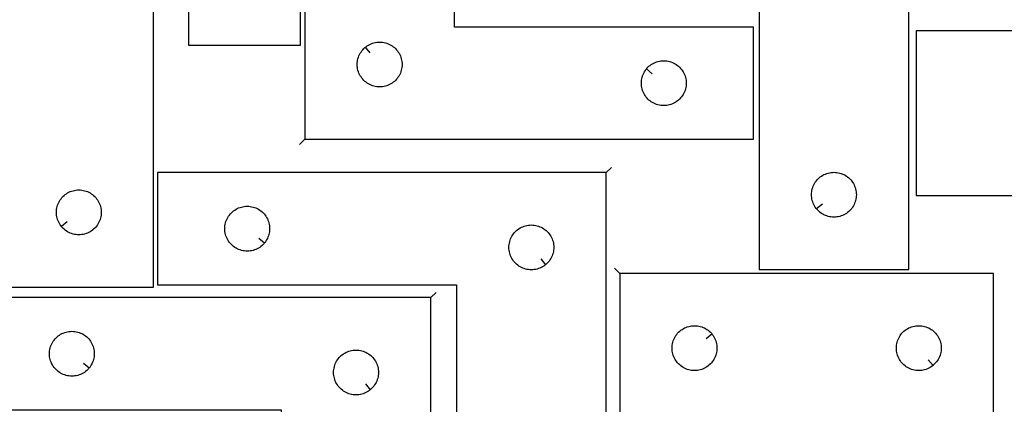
# Model space of a CAD drawing. Header units: millimetres. Extents: x 7 to 1243, y 7 to 1753.
# Tile 14 of 18: x 521 to 916, y 1168 to 1322. Entities that reach past the tile are written whole.
import ezdxf

# ---------------------------------------------------------------- set-up
doc = ezdxf.new("R2010")
doc.units = ezdxf.units.MM
doc.layers.add('CUT', color=7, linetype='CONTINUOUS', true_color=0x000000)
doc.layers.add('LEADIN', color=1, linetype='CONTINUOUS', true_color=0xff0000)

msp = doc.modelspace()

# ---------------------------------------------------------------- linework, layer by layer
at = {"layer": 'CUT'}
for points in [[(589.0602, 1491.779454), (589.0602, 1311.779454), (634.0602, 1311.779454), (634.0602, 1431.779454), (739.0602, 1431.779454), (739.0602, 1491.779454)], [(635.787009, 1274.020474), (815.787009, 1274.020474), (815.787009, 1319.020474), (695.787009, 1319.020474), (695.787009, 1424.020474), (635.787009, 1424.020474)], [(878.049991, 1371.775246), (698.049991, 1371.775246), (698.049991, 1326.775246), (818.049991, 1326.775246), (818.049991, 1221.775246), (878.049991, 1221.775246)], [(575.091709, 1364.702492), (395.091709, 1364.702492), (395.091709, 1319.702492), (515.091709, 1319.702492), (515.091709, 1214.702492), (575.091709, 1214.702492)], [(989.033604, 1317.480473), (881.033604, 1317.480473), (881.033604, 1251.480473), (989.033604, 1251.480473)], [(660.080527, 1310.973843), (660.308156, 1311.160654), (660.786877, 1311.503701), (661.287009, 1311.814703), (661.806411, 1312.092329), (662.342858, 1312.33539), (662.894054, 1312.542845), (663.457638, 1312.713807), (664.031196, 1312.847542), (664.612274, 1312.943478), (665.198381, 1313.001205), (665.787009, 1313.020474), (666.375637, 1313.001205), (666.961745, 1312.943478), (667.542822, 1312.847542), (668.116381, 1312.713807), (668.679964, 1312.542845), (669.23116, 1312.33539), (669.767607, 1312.092329), (670.287009, 1311.814703), (670.787141, 1311.503701), (671.265862, 1311.160654), (671.721122, 1310.787033), (672.15097, 1310.384435), (672.553568, 1309.954587), (672.927189, 1309.499327), (673.270236, 1309.020606), (673.581238, 1308.520474), (673.858864, 1308.001073), (674.101925, 1307.464625), (674.30938, 1306.91343), (674.480342, 1306.349846), (674.614077, 1305.776287), (674.710013, 1305.19521), (674.76774, 1304.609102), (674.787009, 1304.020474), (674.76774, 1303.431846), (674.710013, 1302.845739), (674.614077, 1302.264661), (674.480342, 1301.691103), (674.30938, 1301.127519), (674.101925, 1300.576323), (673.858864, 1300.039876), (673.581238, 1299.520474), (673.270236, 1299.020342), (672.927189, 1298.541621), (672.553568, 1298.086362), (672.15097, 1297.656513), (671.721122, 1297.253916), (671.265862, 1296.880294), (670.787141, 1296.537248), (670.287009, 1296.226246), (669.767607, 1295.94862), (669.23116, 1295.705559), (668.679964, 1295.498103), (668.116381, 1295.327142), (667.542822, 1295.193407), (666.961745, 1295.097471), (666.375637, 1295.039744), (665.787009, 1295.020474), (665.198381, 1295.039744), (664.612274, 1295.097471), (664.031196, 1295.193407), (663.457638, 1295.327142), (662.894054, 1295.498103), (662.342858, 1295.705559), (661.806411, 1295.94862), (661.287009, 1296.226246), (660.786877, 1296.537248), (660.308156, 1296.880294), (659.852897, 1297.253916), (659.423048, 1297.656513), (659.020451, 1298.086362), (658.646829, 1298.541621), (658.303783, 1299.020342), (657.992781, 1299.520474), (657.715155, 1300.039876), (657.472093, 1300.576323), (657.264638, 1301.127519), (657.093677, 1301.691103), (656.959942, 1302.264661), (656.864005, 1302.845739), (656.806279, 1303.431846), (656.787009, 1304.020474), (656.806279, 1304.609102), (656.864005, 1305.19521), (656.959942, 1305.776287), (657.093677, 1306.349846), (657.264638, 1306.91343), (657.472093, 1307.464625), (657.715155, 1308.001073), (657.992781, 1308.520474), (658.303783, 1309.020606), (658.646829, 1309.499327), (659.020451, 1309.954587), (659.423048, 1310.384435), (659.852897, 1310.787033)], [(772.83364, 1302.226957), (773.020451, 1302.454587), (773.423048, 1302.884435), (773.852897, 1303.287033), (774.308156, 1303.660654), (774.786877, 1304.003701), (775.287009, 1304.314703), (775.806411, 1304.592329), (776.342858, 1304.83539), (776.894054, 1305.042845), (777.457638, 1305.213807), (778.031196, 1305.347542), (778.612274, 1305.443478), (779.198381, 1305.501205), (779.787009, 1305.520474), (780.375637, 1305.501205), (780.961745, 1305.443478), (781.542822, 1305.347542), (782.116381, 1305.213807), (782.679964, 1305.042845), (783.23116, 1304.83539), (783.767607, 1304.592329), (784.287009, 1304.314703), (784.787141, 1304.003701), (785.265862, 1303.660654), (785.721122, 1303.287033), (786.15097, 1302.884435), (786.553568, 1302.454587), (786.927189, 1301.999327), (787.270236, 1301.520606), (787.581238, 1301.020474), (787.858864, 1300.501073), (788.101925, 1299.964625), (788.30938, 1299.41343), (788.480342, 1298.849846), (788.614077, 1298.276287), (788.710013, 1297.69521), (788.76774, 1297.109102), (788.787009, 1296.520474), (788.76774, 1295.931846), (788.710013, 1295.345739), (788.614077, 1294.764661), (788.480342, 1294.191103), (788.30938, 1293.627519), (788.101925, 1293.076323), (787.858864, 1292.539876), (787.581238, 1292.020474), (787.270236, 1291.520342), (786.927189, 1291.041621), (786.553568, 1290.586362), (786.15097, 1290.156513), (785.721122, 1289.753916), (785.265862, 1289.380294), (784.787141, 1289.037248), (784.287009, 1288.726246), (783.767607, 1288.44862), (783.23116, 1288.205559), (782.679964, 1287.998103), (782.116381, 1287.827142), (781.542822, 1287.693407), (780.961745, 1287.597471), (780.375637, 1287.539744), (779.787009, 1287.520474), (779.198381, 1287.539744), (778.612274, 1287.597471), (778.031196, 1287.693407), (777.457638, 1287.827142), (776.894054, 1287.998103), (776.342858, 1288.205559), (775.806411, 1288.44862), (775.287009, 1288.726246), (774.786877, 1289.037248), (774.308156, 1289.380294), (773.852897, 1289.753916), (773.423048, 1290.156513), (773.020451, 1290.586362), (772.646829, 1291.041621), (772.303783, 1291.520342), (771.992781, 1292.020474), (771.715155, 1292.539876), (771.472093, 1293.076323), (771.264638, 1293.627519), (771.093677, 1294.191103), (770.959942, 1294.764661), (770.864005, 1295.345739), (770.806279, 1295.931846), (770.787009, 1296.520474), (770.806279, 1297.109102), (770.864005, 1297.69521), (770.959942, 1298.276287), (771.093677, 1298.849846), (771.264638, 1299.41343), (771.472093, 1299.964625), (771.715155, 1300.501073), (771.992781, 1301.020474), (772.303783, 1301.520606), (772.646829, 1301.999327)], [(756.644321, 1260.642922), (576.644321, 1260.642922), (576.644321, 1215.642922), (696.644321, 1215.642922), (696.644321, 1110.642922), (756.644321, 1110.642922)], [(841.096622, 1246.068764), (840.909811, 1246.296393), (840.566765, 1246.775114), (840.255763, 1247.275246), (839.978137, 1247.794648), (839.735076, 1248.331095), (839.52762, 1248.882291), (839.356659, 1249.445875), (839.222924, 1250.019433), (839.126988, 1250.600511), (839.069261, 1251.186618), (839.049991, 1251.775246), (839.069261, 1252.363874), (839.126988, 1252.949982), (839.222924, 1253.531059), (839.356659, 1254.104618), (839.52762, 1254.668201), (839.735076, 1255.219397), (839.978137, 1255.755844), (840.255763, 1256.275246), (840.566765, 1256.775378), (840.909811, 1257.254099), (841.283433, 1257.709359), (841.68603, 1258.139207), (842.115879, 1258.541805), (842.571139, 1258.915426), (843.049859, 1259.258473), (843.549991, 1259.569475), (844.069393, 1259.847101), (844.605841, 1260.090162), (845.157036, 1260.297617), (845.72062, 1260.468579), (846.294179, 1260.602314), (846.875256, 1260.69825), (847.461363, 1260.755977), (848.049991, 1260.775246), (848.63862, 1260.755977), (849.224727, 1260.69825), (849.805804, 1260.602314), (850.379363, 1260.468579), (850.942947, 1260.297617), (851.494142, 1260.090162), (852.03059, 1259.847101), (852.549991, 1259.569475), (853.050124, 1259.258473), (853.528844, 1258.915426), (853.984104, 1258.541805), (854.413952, 1258.139207), (854.81655, 1257.709359), (855.190171, 1257.254099), (855.533218, 1256.775378), (855.84422, 1256.275246), (856.121846, 1255.755844), (856.364907, 1255.219397), (856.572363, 1254.668201), (856.743324, 1254.104618), (856.877059, 1253.531059), (856.972995, 1252.949982), (857.030722, 1252.363874), (857.049991, 1251.775246), (857.030722, 1251.186618), (856.972995, 1250.600511), (856.877059, 1250.019433), (856.743324, 1249.445875), (856.572363, 1248.882291), (856.364907, 1248.331095), (856.121846, 1247.794648), (855.84422, 1247.275246), (855.533218, 1246.775114), (855.190171, 1246.296393), (854.81655, 1245.841134), (854.413952, 1245.411285), (853.984104, 1245.008688), (853.528844, 1244.635066), (853.050124, 1244.29202), (852.549991, 1243.981018), (852.03059, 1243.703392), (851.494142, 1243.46033), (850.942947, 1243.252875), (850.379363, 1243.081914), (849.805804, 1242.948179), (849.224727, 1242.852242), (848.63862, 1242.794516), (848.049991, 1242.775246), (847.461363, 1242.794516), (846.875256, 1242.852242), (846.294179, 1242.948179), (845.72062, 1243.081914), (845.157036, 1243.252875), (844.605841, 1243.46033), (844.069393, 1243.703392), (843.549991, 1243.981018), (843.049859, 1244.29202), (842.571139, 1244.635066), (842.115879, 1245.008688), (841.68603, 1245.411285), (841.283433, 1245.841134)], [(538.13834, 1238.99601), (537.951529, 1239.223639), (537.608482, 1239.70236), (537.29748, 1240.202492), (537.019854, 1240.721894), (536.776793, 1241.258341), (536.569338, 1241.809537), (536.398376, 1242.373121), (536.264641, 1242.946679), (536.168705, 1243.527757), (536.110979, 1244.113864), (536.091709, 1244.702492), (536.110979, 1245.29112), (536.168705, 1245.877228), (536.264641, 1246.458305), (536.398376, 1247.031864), (536.569338, 1247.595448), (536.776793, 1248.146643), (537.019854, 1248.683091), (537.29748, 1249.202492), (537.608482, 1249.702624), (537.951529, 1250.181345), (538.325151, 1250.636605), (538.727748, 1251.066453), (539.157597, 1251.469051), (539.612856, 1251.842672), (540.091577, 1252.185719), (540.591709, 1252.496721), (541.111111, 1252.774347), (541.647558, 1253.017408), (542.198754, 1253.224863), (542.762338, 1253.395825), (543.335896, 1253.52956), (543.916973, 1253.625496), (544.503081, 1253.683223), (545.091709, 1253.702492), (545.680337, 1253.683223), (546.266445, 1253.625496), (546.847522, 1253.52956), (547.42108, 1253.395825), (547.984664, 1253.224863), (548.53586, 1253.017408), (549.072307, 1252.774347), (549.591709, 1252.496721), (550.091841, 1252.185719), (550.570562, 1251.842672), (551.025821, 1251.469051), (551.45567, 1251.066453), (551.858267, 1250.636605), (552.231889, 1250.181345), (552.574935, 1249.702624), (552.885938, 1249.202492), (553.163564, 1248.683091), (553.406625, 1248.146643), (553.61408, 1247.595448), (553.785041, 1247.031864), (553.918776, 1246.458305), (554.014713, 1245.877228), (554.072439, 1245.29112), (554.091709, 1244.702492), (554.072439, 1244.113864), (554.014713, 1243.527757), (553.918776, 1242.946679), (553.785041, 1242.373121), (553.61408, 1241.809537), (553.406625, 1241.258341), (553.163564, 1240.721894), (552.885938, 1240.202492), (552.574935, 1239.70236), (552.231889, 1239.223639), (551.858267, 1238.76838), (551.45567, 1238.338531), (551.025821, 1237.935934), (550.570562, 1237.562312), (550.091841, 1237.219266), (549.591709, 1236.908264), (549.072307, 1236.630638), (548.53586, 1236.387577), (547.984664, 1236.180121), (547.42108, 1236.00916), (546.847522, 1235.875425), (546.266445, 1235.779489), (545.680337, 1235.721762), (545.091709, 1235.702492), (544.503081, 1235.721762), (543.916973, 1235.779489), (543.335896, 1235.875425), (542.762338, 1236.00916), (542.198754, 1236.180121), (541.647558, 1236.387577), (541.111111, 1236.630638), (540.591709, 1236.908264), (540.091577, 1237.219266), (539.612856, 1237.562312), (539.157597, 1237.935934), (538.727748, 1238.338531), (538.325151, 1238.76838)], [(619.59769, 1232.436439), (619.41088, 1232.20881), (619.008282, 1231.778961), (618.578434, 1231.376364), (618.123174, 1231.002742), (617.644453, 1230.659696), (617.144321, 1230.348693), (616.624919, 1230.071067), (616.088472, 1229.828006), (615.537276, 1229.620551), (614.973693, 1229.44959), (614.400134, 1229.315854), (613.819057, 1229.219918), (613.232949, 1229.162192), (612.644321, 1229.142922), (612.055693, 1229.162192), (611.469586, 1229.219918), (610.888508, 1229.315854), (610.31495, 1229.44959), (609.751366, 1229.620551), (609.20017, 1229.828006), (608.663723, 1230.071067), (608.144321, 1230.348693), (607.644189, 1230.659696), (607.165468, 1231.002742), (606.710209, 1231.376364), (606.28036, 1231.778961), (605.877763, 1232.20881), (605.504141, 1232.664069), (605.161095, 1233.14279), (604.850093, 1233.642922), (604.572467, 1234.162324), (604.329405, 1234.698771), (604.12195, 1235.249967), (603.950989, 1235.813551), (603.817254, 1236.387109), (603.721317, 1236.968186), (603.663591, 1237.554294), (603.644321, 1238.142922), (603.663591, 1238.73155), (603.721317, 1239.317658), (603.817254, 1239.898735), (603.950989, 1240.472293), (604.12195, 1241.035877), (604.329405, 1241.587073), (604.572467, 1242.12352), (604.850093, 1242.642922), (605.161095, 1243.143054), (605.504141, 1243.621775), (605.877763, 1244.077034), (606.28036, 1244.506883), (606.710209, 1244.90948), (607.165468, 1245.283102), (607.644189, 1245.626149), (608.144321, 1245.937151), (608.663723, 1246.214777), (609.20017, 1246.457838), (609.751366, 1246.665293), (610.31495, 1246.836254), (610.888508, 1246.96999), (611.469586, 1247.065926), (612.055693, 1247.123652), (612.644321, 1247.142922), (613.232949, 1247.123652), (613.819057, 1247.065926), (614.400134, 1246.96999), (614.973693, 1246.836254), (615.537276, 1246.665293), (616.088472, 1246.457838), (616.624919, 1246.214777), (617.144321, 1245.937151), (617.644453, 1245.626149), (618.123174, 1245.283102), (618.578434, 1244.90948), (619.008282, 1244.506883), (619.41088, 1244.077034), (619.784501, 1243.621775), (620.127548, 1243.143054), (620.43855, 1242.642922), (620.716176, 1242.12352), (620.959237, 1241.587073), (621.166692, 1241.035877), (621.337654, 1240.472293), (621.471389, 1239.898735), (621.567325, 1239.317658), (621.625052, 1238.73155), (621.644321, 1238.142922), (621.625052, 1237.554294), (621.567325, 1236.968186), (621.471389, 1236.387109), (621.337654, 1235.813551), (621.166692, 1235.249967), (620.959237, 1234.698771), (620.716176, 1234.162324), (620.43855, 1233.642922), (620.127548, 1233.14279), (619.784501, 1232.664069)], [(732.350804, 1223.689553), (732.123174, 1223.502742), (731.644453, 1223.159696), (731.144321, 1222.848693), (730.624919, 1222.571067), (730.088472, 1222.328006), (729.537276, 1222.120551), (728.973693, 1221.94959), (728.400134, 1221.815854), (727.819057, 1221.719918), (727.232949, 1221.662192), (726.644321, 1221.642922), (726.055693, 1221.662192), (725.469586, 1221.719918), (724.888508, 1221.815854), (724.31495, 1221.94959), (723.751366, 1222.120551), (723.20017, 1222.328006), (722.663723, 1222.571067), (722.144321, 1222.848693), (721.644189, 1223.159696), (721.165468, 1223.502742), (720.710209, 1223.876364), (720.28036, 1224.278961), (719.877763, 1224.70881), (719.504141, 1225.164069), (719.161095, 1225.64279), (718.850093, 1226.142922), (718.572467, 1226.662324), (718.329405, 1227.198771), (718.12195, 1227.749967), (717.950989, 1228.313551), (717.817254, 1228.887109), (717.721317, 1229.468186), (717.663591, 1230.054294), (717.644321, 1230.642922), (717.663591, 1231.23155), (717.721317, 1231.817658), (717.817254, 1232.398735), (717.950989, 1232.972293), (718.12195, 1233.535877), (718.329405, 1234.087073), (718.572467, 1234.62352), (718.850093, 1235.142922), (719.161095, 1235.643054), (719.504141, 1236.121775), (719.877763, 1236.577034), (720.28036, 1237.006883), (720.710209, 1237.40948), (721.165468, 1237.783102), (721.644189, 1238.126149), (722.144321, 1238.437151), (722.663723, 1238.714777), (723.20017, 1238.957838), (723.751366, 1239.165293), (724.31495, 1239.336254), (724.888508, 1239.46999), (725.469586, 1239.565926), (726.055693, 1239.623652), (726.644321, 1239.642922), (727.232949, 1239.623652), (727.819057, 1239.565926), (728.400134, 1239.46999), (728.973693, 1239.336254), (729.537276, 1239.165293), (730.088472, 1238.957838), (730.624919, 1238.714777), (731.144321, 1238.437151), (731.644453, 1238.126149), (732.123174, 1237.783102), (732.578434, 1237.40948), (733.008282, 1237.006883), (733.41088, 1236.577034), (733.784501, 1236.121775), (734.127548, 1235.643054), (734.43855, 1235.142922), (734.716176, 1234.62352), (734.959237, 1234.087073), (735.166692, 1233.535877), (735.337654, 1232.972293), (735.471389, 1232.398735), (735.567325, 1231.817658), (735.625052, 1231.23155), (735.644321, 1230.642922), (735.625052, 1230.054294), (735.567325, 1229.468186), (735.471389, 1228.887109), (735.337654, 1228.313551), (735.166692, 1227.749967), (734.959237, 1227.198771), (734.716176, 1226.662324), (734.43855, 1226.142922), (734.127548, 1225.64279), (733.784501, 1225.164069), (733.41088, 1224.70881), (733.008282, 1224.278961), (732.578434, 1223.876364)], [(762.101918, 1220.240147), (762.101918, 1040.240147), (807.101918, 1040.240147), (807.101918, 1160.240147), (912.101918, 1160.240147), (912.101918, 1220.240147)], [(686.29343, 1210.482277), (506.29343, 1210.482277), (506.29343, 1165.482277), (626.29343, 1165.482277), (626.29343, 1060.482277), (686.29343, 1060.482277)], [(799.055287, 1195.94663), (799.242098, 1195.719), (799.585144, 1195.240279), (799.896146, 1194.740147), (800.173772, 1194.220745), (800.416834, 1193.684298), (800.624289, 1193.133102), (800.79525, 1192.569519), (800.928985, 1191.99596), (801.024921, 1191.414883), (801.082648, 1190.828775), (801.101918, 1190.240147), (801.082648, 1189.651519), (801.024921, 1189.065411), (800.928985, 1188.484334), (800.79525, 1187.910776), (800.624289, 1187.347192), (800.416834, 1186.795996), (800.173772, 1186.259549), (799.896146, 1185.740147), (799.585144, 1185.240015), (799.242098, 1184.761294), (798.868476, 1184.306035), (798.465879, 1183.876186), (798.03603, 1183.473589), (797.580771, 1183.099967), (797.10205, 1182.756921), (796.601918, 1182.445919), (796.082516, 1182.168293), (795.546069, 1181.925231), (794.994873, 1181.717776), (794.431289, 1181.546815), (793.857731, 1181.41308), (793.276653, 1181.317143), (792.690546, 1181.259417), (792.101918, 1181.240147), (791.51329, 1181.259417), (790.927182, 1181.317143), (790.346105, 1181.41308), (789.772546, 1181.546815), (789.208963, 1181.717776), (788.657767, 1181.925231), (788.12132, 1182.168293), (787.601918, 1182.445919), (787.101786, 1182.756921), (786.623065, 1183.099967), (786.167805, 1183.473589), (785.737957, 1183.876186), (785.335359, 1184.306035), (784.961738, 1184.761294), (784.618691, 1185.240015), (784.307689, 1185.740147), (784.030063, 1186.259549), (783.787002, 1186.795996), (783.579547, 1187.347192), (783.408585, 1187.910776), (783.27485, 1188.484334), (783.178914, 1189.065411), (783.121187, 1189.651519), (783.101918, 1190.240147), (783.121187, 1190.828775), (783.178914, 1191.414883), (783.27485, 1191.99596), (783.408585, 1192.569519), (783.579547, 1193.133102), (783.787002, 1193.684298), (784.030063, 1194.220745), (784.307689, 1194.740147), (784.618691, 1195.240279), (784.961738, 1195.719), (785.335359, 1196.17426), (785.737957, 1196.604108), (786.167805, 1197.006705), (786.623065, 1197.380327), (787.101786, 1197.723374), (787.601918, 1198.034376), (788.12132, 1198.312002), (788.657767, 1198.555063), (789.208963, 1198.762518), (789.772546, 1198.93348), (790.346105, 1199.067215), (790.927182, 1199.163151), (791.51329, 1199.220878), (792.101918, 1199.240147), (792.690546, 1199.220878), (793.276653, 1199.163151), (793.857731, 1199.067215), (794.431289, 1198.93348), (794.994873, 1198.762518), (795.546069, 1198.555063), (796.082516, 1198.312002), (796.601918, 1198.034376), (797.10205, 1197.723374), (797.580771, 1197.380327), (798.03603, 1197.006705), (798.465879, 1196.604108), (798.868476, 1196.17426)], [(887.8084, 1183.286778), (887.580771, 1183.099967), (887.10205, 1182.756921), (886.601918, 1182.445919), (886.082516, 1182.168293), (885.546069, 1181.925231), (884.994873, 1181.717776), (884.431289, 1181.546815), (883.857731, 1181.41308), (883.276653, 1181.317143), (882.690546, 1181.259417), (882.101918, 1181.240147), (881.51329, 1181.259417), (880.927182, 1181.317143), (880.346105, 1181.41308), (879.772546, 1181.546815), (879.208963, 1181.717776), (878.657767, 1181.925231), (878.12132, 1182.168293), (877.601918, 1182.445919), (877.101786, 1182.756921), (876.623065, 1183.099967), (876.167805, 1183.473589), (875.737957, 1183.876186), (875.335359, 1184.306035), (874.961738, 1184.761294), (874.618691, 1185.240015), (874.307689, 1185.740147), (874.030063, 1186.259549), (873.787002, 1186.795996), (873.579547, 1187.347192), (873.408585, 1187.910776), (873.27485, 1188.484334), (873.178914, 1189.065411), (873.121187, 1189.651519), (873.101918, 1190.240147), (873.121187, 1190.828775), (873.178914, 1191.414883), (873.27485, 1191.99596), (873.408585, 1192.569519), (873.579547, 1193.133102), (873.787002, 1193.684298), (874.030063, 1194.220745), (874.307689, 1194.740147), (874.618691, 1195.240279), (874.961738, 1195.719), (875.335359, 1196.17426), (875.737957, 1196.604108), (876.167805, 1197.006705), (876.623065, 1197.380327), (877.101786, 1197.723374), (877.601918, 1198.034376), (878.12132, 1198.312002), (878.657767, 1198.555063), (879.208963, 1198.762518), (879.772546, 1198.93348), (880.346105, 1199.067215), (880.927182, 1199.163151), (881.51329, 1199.220878), (882.101918, 1199.240147), (882.690546, 1199.220878), (883.276653, 1199.163151), (883.857731, 1199.067215), (884.431289, 1198.93348), (884.994873, 1198.762518), (885.546069, 1198.555063), (886.082516, 1198.312002), (886.601918, 1198.034376), (887.10205, 1197.723374), (887.580771, 1197.380327), (888.03603, 1197.006705), (888.465879, 1196.604108), (888.868476, 1196.17426), (889.242098, 1195.719), (889.585144, 1195.240279), (889.896146, 1194.740147), (890.173772, 1194.220745), (890.416834, 1193.684298), (890.624289, 1193.133102), (890.79525, 1192.569519), (890.928985, 1191.99596), (891.024921, 1191.414883), (891.082648, 1190.828775), (891.101918, 1190.240147), (891.082648, 1189.651519), (891.024921, 1189.065411), (890.928985, 1188.484334), (890.79525, 1187.910776), (890.624289, 1187.347192), (890.416834, 1186.795996), (890.173772, 1186.259549), (889.896146, 1185.740147), (889.585144, 1185.240015), (889.242098, 1184.761294), (888.868476, 1184.306035), (888.465879, 1183.876186), (888.03603, 1183.473589)], [(549.246799, 1182.275795), (549.059988, 1182.048165), (548.657391, 1181.618316), (548.227542, 1181.215719), (547.772283, 1180.842097), (547.293562, 1180.499051), (546.79343, 1180.188049), (546.274028, 1179.910423), (545.737581, 1179.667362), (545.186385, 1179.459906), (544.622802, 1179.288945), (544.049243, 1179.15521), (543.468166, 1179.059274), (542.882058, 1179.001547), (542.29343, 1178.982277), (541.704802, 1179.001547), (541.118694, 1179.059274), (540.537617, 1179.15521), (539.964059, 1179.288945), (539.400475, 1179.459906), (538.849279, 1179.667362), (538.312832, 1179.910423), (537.79343, 1180.188049), (537.293298, 1180.499051), (536.814577, 1180.842097), (536.359318, 1181.215719), (535.929469, 1181.618316), (535.526872, 1182.048165), (535.15325, 1182.503425), (534.810204, 1182.982145), (534.499201, 1183.482277), (534.221575, 1184.001679), (533.978514, 1184.538127), (533.771059, 1185.089322), (533.600098, 1185.652906), (533.466363, 1186.226465), (533.370426, 1186.807542), (533.3127, 1187.393649), (533.29343, 1187.982277), (533.3127, 1188.570906), (533.370426, 1189.157013), (533.466363, 1189.73809), (533.600098, 1190.311649), (533.771059, 1190.875233), (533.978514, 1191.426428), (534.221575, 1191.962876), (534.499201, 1192.482277), (534.810204, 1192.98241), (535.15325, 1193.46113), (535.526872, 1193.91639), (535.929469, 1194.346239), (536.359318, 1194.748836), (536.814577, 1195.122458), (537.293298, 1195.465504), (537.79343, 1195.776506), (538.312832, 1196.054132), (538.849279, 1196.297193), (539.400475, 1196.504649), (539.964059, 1196.67561), (540.537617, 1196.809345), (541.118694, 1196.905281), (541.704802, 1196.963008), (542.29343, 1196.982277), (542.882058, 1196.963008), (543.468166, 1196.905281), (544.049243, 1196.809345), (544.622802, 1196.67561), (545.186385, 1196.504649), (545.737581, 1196.297193), (546.274028, 1196.054132), (546.79343, 1195.776506), (547.293562, 1195.465504), (547.772283, 1195.122458), (548.227542, 1194.748836), (548.657391, 1194.346239), (549.059988, 1193.91639), (549.43361, 1193.46113), (549.776657, 1192.98241), (550.087659, 1192.482277), (550.365285, 1191.962876), (550.608346, 1191.426428), (550.815801, 1190.875233), (550.986763, 1190.311649), (551.120498, 1189.73809), (551.216434, 1189.157013), (551.27416, 1188.570906), (551.29343, 1187.982277), (551.27416, 1187.393649), (551.216434, 1186.807542), (551.120498, 1186.226465), (550.986763, 1185.652906), (550.815801, 1185.089322), (550.608346, 1184.538127), (550.365285, 1184.001679), (550.087659, 1183.482277), (549.776657, 1182.982145), (549.43361, 1182.503425)], [(661.999913, 1173.528908), (661.772283, 1173.342097), (661.293562, 1172.999051), (660.79343, 1172.688049), (660.274028, 1172.410423), (659.737581, 1172.167362), (659.186385, 1171.959906), (658.622802, 1171.788945), (658.049243, 1171.65521), (657.468166, 1171.559274), (656.882058, 1171.501547), (656.29343, 1171.482277), (655.704802, 1171.501547), (655.118694, 1171.559274), (654.537617, 1171.65521), (653.964059, 1171.788945), (653.400475, 1171.959906), (652.849279, 1172.167362), (652.312832, 1172.410423), (651.79343, 1172.688049), (651.293298, 1172.999051), (650.814577, 1173.342097), (650.359318, 1173.715719), (649.929469, 1174.118316), (649.526872, 1174.548165), (649.15325, 1175.003425), (648.810204, 1175.482145), (648.499201, 1175.982277), (648.221575, 1176.501679), (647.978514, 1177.038127), (647.771059, 1177.589322), (647.600098, 1178.152906), (647.466363, 1178.726465), (647.370426, 1179.307542), (647.3127, 1179.893649), (647.29343, 1180.482277), (647.3127, 1181.070906), (647.370426, 1181.657013), (647.466363, 1182.23809), (647.600098, 1182.811649), (647.771059, 1183.375233), (647.978514, 1183.926428), (648.221575, 1184.462876), (648.499201, 1184.982277), (648.810204, 1185.48241), (649.15325, 1185.96113), (649.526872, 1186.41639), (649.929469, 1186.846239), (650.359318, 1187.248836), (650.814577, 1187.622458), (651.293298, 1187.965504), (651.79343, 1188.276506), (652.312832, 1188.554132), (652.849279, 1188.797193), (653.400475, 1189.004649), (653.964059, 1189.17561), (654.537617, 1189.309345), (655.118694, 1189.405281), (655.704802, 1189.463008), (656.29343, 1189.482277), (656.882058, 1189.463008), (657.468166, 1189.405281), (658.049243, 1189.309345), (658.622802, 1189.17561), (659.186385, 1189.004649), (659.737581, 1188.797193), (660.274028, 1188.554132), (660.79343, 1188.276506), (661.293562, 1187.965504), (661.772283, 1187.622458), (662.227542, 1187.248836), (662.657391, 1186.846239), (663.059988, 1186.41639), (663.43361, 1185.96113), (663.776657, 1185.48241), (664.087659, 1184.982277), (664.365285, 1184.462876), (664.608346, 1183.926428), (664.815801, 1183.375233), (664.986763, 1182.811649), (665.120498, 1182.23809), (665.216434, 1181.657013), (665.27416, 1181.070906), (665.29343, 1180.482277), (665.27416, 1179.893649), (665.216434, 1179.307542), (665.120498, 1178.726465), (664.986763, 1178.152906), (664.815801, 1177.589322), (664.608346, 1177.038127), (664.365285, 1176.501679), (664.087659, 1175.982277), (663.776657, 1175.482145), (663.43361, 1175.003425), (663.059988, 1174.548165), (662.657391, 1174.118316), (662.227542, 1173.715719)]]:
    msp.add_lwpolyline(points, close=True, dxfattribs=at)
at = {"layer": 'LEADIN'}
for p, q in [((661.983707, 1308.654812), (660.080527, 1310.973843)), ((775.152671, 1300.323777), (772.83364, 1302.226957)), ((633.665689, 1271.899154), (635.787009, 1274.020474)), ((758.765642, 1262.764242), (756.644321, 1260.642922)), ((843.415654, 1247.971943), (841.096622, 1246.068764)), ((540.457371, 1240.89919), (538.13834, 1238.99601)), ((617.278659, 1234.339619), (619.59769, 1232.436439)), ((730.447624, 1226.008584), (732.350804, 1223.689553)), ((759.980597, 1222.361468), (762.101918, 1220.240147)), ((688.41475, 1212.603598), (686.29343, 1210.482277)), ((796.736256, 1194.04345), (799.055287, 1195.94663)), ((885.90522, 1185.605809), (887.8084, 1183.286778)), ((546.927768, 1184.178975), (549.246799, 1182.275795)), ((660.096733, 1175.84794), (661.999913, 1173.528908))]:
    msp.add_line(p, q, dxfattribs=at)

doc.saveas('drawing.dxf')
